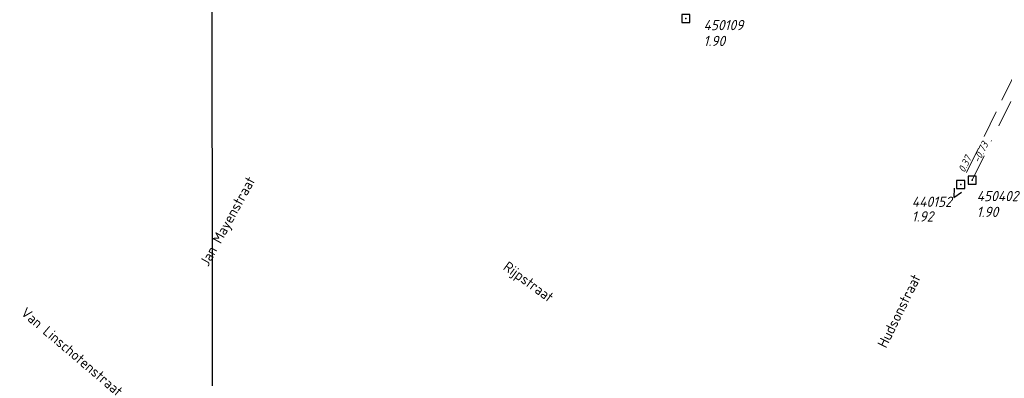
# Model space of a CAD drawing. Header units: metres. Extents: x 152202 to 157341, y 461610 to 468701.
# Tile 163 of 238: x 155717 to 155898, y 463933 to 463999. Entities that reach past the tile are written whole.
import ezdxf
from ezdxf.enums import TextEntityAlignment as Align

# ---------------------------------------------------------------- set-up
doc = ezdxf.new("R2010")
doc.units = ezdxf.units.M
doc.header["$PDMODE"] = 64
doc.header["$PDSIZE"] = 1.5
doc.linetypes.add('RI-HWA', pattern=[7.4, 5, -2.4])
doc.linetypes.add('RI-VWA', pattern=[11, 5, -3, 0, -3])
doc.layers.get('0').update_dxf_attribs({"linetype": 'CONTINUOUS'})
doc.layers.get('DEFPOINTS').update_dxf_attribs({"linetype": 'CONTINUOUS'})
for name, color, linetype, lineweight in [('B-OI-RI-HWA-BOB-T18', 150, 'CONTINUOUS', 18), ('B-OI-RI-HWA-PUTDEKSELHOOGTE-T25', 150, 'CONTINUOUS', 25), ('B-OI-RI-HWA-PUTNUMMER-T25', 150, 'CONTINUOUS', 25), ('B-OI-RI-HWA_RIOOLPUT-S', 150, 'CONTINUOUS', 25), ('B-OI-RI-HWA_TRANSPORTLEIDING-G', 150, 'RI-HWA', 18), ('B-OI-RI-STROOMRICHTING-S', 252, 'CONTINUOUS', 25), ('B-OI-RI-VWA-BOB-T18', 34, 'CONTINUOUS', 18), ('B-OI-RI-VWA_PUTDEKSELHOOGTE-T25', 34, 'CONTINUOUS', 25), ('B-OI-RI-VWA_PUTNUMMER-T25', 34, 'CONTINUOUS', 25), ('B-OI-RI-VWA_RIOOLPUT-S', 34, 'CONTINUOUS', 25), ('B-OI-RI-VWA_TRANSPORTLEIDING-G', 34, 'RI-VWA', 18), ('B-RO-OG-TOPOGRAFIE-T18', 2, 'CONTINUOUS', 18)]:
    doc.layers.add(name, color=color, linetype=linetype, lineweight=lineweight)
doc.styles.add('NLCS-ISO-M200-T18', font='NLCS-ISO.ttf', dxfattribs={"height": 360})
doc.styles.add('NLCS-ISO-M750-T18_CURSIEF', font='NLCS-ISO.ttf', dxfattribs={"oblique": 15, "height": 1.35})
doc.styles.add('NLCS-ISO-M750-T25_CURSIEF', font='NLCS-ISO.ttf', dxfattribs={"oblique": 15, "height": 1.875})

# ---------------------------------------------------------------- blocks, each defined once
blk = doc.blocks.new('ACMAP_ANN_TEMPLATE_hwa-nap-r')
at = {"style": 'NLCS-ISO-M750-T18_CURSIEF', "oblique": 15}
blk.add_attdef('hwa-nap-r', (-5.6, 0.2), '', height=1.35, dxfattribs=at)
blk = doc.blocks.new('ACMAP_ANN_TEMPLATE_vwa-nap-l')
at = {"style": 'NLCS-ISO-M750-T18_CURSIEF', "oblique": 15}
blk.add_attdef('vwa-nap-l', (3.3, 0.2), '', height=1.35, dxfattribs=at)
blk = doc.blocks.new('ACMAP_ANN_TEMPLATE_hwa-puth')
at = {"color": 0, "linetype": 'ByBlock', "style": 'NLCS-ISO-M750-T25_CURSIEF', "oblique": 15}
blk.add_attdef('hwa-puth', (-9, -6.8), '', height=1.88, dxfattribs=at)
blk = doc.blocks.new('ACMAP_ANN_TEMPLATE_hwa-putnr')
at = {"color": 0, "linetype": 'ByBlock', "style": 'NLCS-ISO-M750-T25_CURSIEF', "oblique": 15}
blk.add_attdef('hwa-putnr', (-9, -4.1), '', height=1.88, dxfattribs=at)
blk = doc.blocks.new('ACMAP_ANN_TEMPLATE_vwa-puth')
at = {"style": 'NLCS-ISO-M750-T25_CURSIEF', "oblique": 15}
blk.add_attdef('vwa-puth', (-3, 5), '', height=1.88, dxfattribs=at)
blk = doc.blocks.new('ACMAP_ANN_TEMPLATE_vwa-putnr')
at = {"style": 'NLCS-ISO-M750-T25_CURSIEF', "oblique": 15}
blk.add_attdef('vaw-putnr', (-3, 7.9), '', height=1.88, dxfattribs=at)

msp = doc.modelspace()

# ---------------------------------------------------------------- linework, layer by layer
at = {"layer": 'B-OI-RI-HWA_RIOOLPUT-S'}
for p in [(155839.09, 463999.4), (155889.6, 463968.9)]:
    msp.add_point(p, dxfattribs=at)
at = {"layer": 'B-OI-RI-HWA_TRANSPORTLEIDING-G'}
msp.add_line((155922.05, 464035.44), (155889.6, 463968.9), dxfattribs=at)
at = {"layer": 'B-OI-RI-STROOMRICHTING-S'}
msp.add_lwpolyline([(155888.37, 463968.24), (155888.34, 463966.49), (155889.75, 463967.51)], dxfattribs=at)
at = {"layer": 'B-OI-RI-VWA_RIOOLPUT-S'}
msp.add_point((155891.7, 463969.7), dxfattribs=at)
at = {"layer": 'B-OI-RI-VWA_TRANSPORTLEIDING-G'}
msp.add_line((155891.7, 463969.7), (155925, 464037.7), dxfattribs=at)
at = {"layer": 'DEFPOINTS', "flags": 128}
msp.add_lwpolyline([(156168.936, 464091.505), (156055.461, 464091.505), (155897.961, 464091.505), (155751.898, 464091.505), (155752.365, 463720.774), (155754.868, 463720.773), (156066.337, 463721.633), (156066.337, 463491.501), (156221.48, 463491.501), (156221.48, 463568.71), (156362.961, 463568.71), (156362.961, 463869.287), (156168.936, 463869.897)], close=True, dxfattribs=at)

# ---------------------------------------------------------------- block references
at = {"layer": 'B-OI-RI-HWA-BOB-T18'}
ref = msp.add_blockref('ACMAP_ANN_TEMPLATE_hwa-nap-r', (155892.921, 463975.94), dxfattribs=dict(at, rotation=64.00259217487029))
ref.add_attrib('hwa-nap-r', '0.37', (155890.287, 463970.994), dxfattribs={"layer": '0', "color": 0, "linetype": 'ByBlock', "height": 1.35, "rotation": 64.00259, "style": 'NLCS-ISO-M750-T18_CURSIEF', "oblique": 15})
at = {"layer": 'B-OI-RI-HWA-PUTDEKSELHOOGTE-T25'}
msp.add_blockref('ACMAP_ANN_TEMPLATE_hwa-puth', (155889.6, 463968.9), dxfattribs=at).add_auto_attribs({'hwa-puth': '1.92'})
at = {"layer": 'B-OI-RI-HWA-PUTNUMMER-T25'}
msp.add_blockref('ACMAP_ANN_TEMPLATE_hwa-putnr', (155889.6, 463968.9), dxfattribs=at).add_auto_attribs({'hwa-putnr': '440152'})
at = {"layer": 'B-OI-RI-VWA-BOB-T18'}
ref = msp.add_blockref('ACMAP_ANN_TEMPLATE_vwa-nap-l', (155891.7, 463969.7), dxfattribs=dict(at, rotation=63.90873655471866))
ref.add_attrib('vwa-nap-l', '-0.73', (155892.972, 463972.752), dxfattribs={"layer": '0', "color": 0, "linetype": 'ByBlock', "height": 1.35, "rotation": 63.90874, "style": 'NLCS-ISO-M750-T18_CURSIEF', "oblique": 15})
at = {"layer": 'B-OI-RI-VWA_PUTDEKSELHOOGTE-T25'}
ref = msp.add_blockref('ACMAP_ANN_TEMPLATE_vwa-puth', (155845.342, 463989.346), dxfattribs=at)
ref.add_attrib('vwa-puth', '1.90', (155842.342, 463994.346), dxfattribs={"layer": '0', "color": 0, "linetype": 'ByBlock', "height": 1.875, "style": 'NLCS-ISO-M750-T25_CURSIEF', "oblique": 15})
ref = msp.add_blockref('ACMAP_ANN_TEMPLATE_vwa-puth', (155895.529, 463957.942), dxfattribs=at)
ref.add_attrib('vwa-puth', '1.90', (155892.529, 463962.942), dxfattribs={"layer": '0', "color": 0, "linetype": 'ByBlock', "height": 1.875, "style": 'NLCS-ISO-M750-T25_CURSIEF', "oblique": 15})
at = {"layer": 'B-OI-RI-VWA_PUTNUMMER-T25'}
ref = msp.add_blockref('ACMAP_ANN_TEMPLATE_vwa-putnr', (155845.342, 463989.346), dxfattribs=at)
ref.add_attrib('vaw-putnr', '450109', (155842.342, 463997.246), dxfattribs={"layer": '0', "color": 0, "linetype": 'ByBlock', "height": 1.875, "style": 'NLCS-ISO-M750-T25_CURSIEF', "oblique": 15})
ref = msp.add_blockref('ACMAP_ANN_TEMPLATE_vwa-putnr', (155895.529, 463957.942), dxfattribs=at)
ref.add_attrib('vaw-putnr', '450402', (155892.529, 463965.842), dxfattribs={"layer": '0', "color": 0, "linetype": 'ByBlock', "height": 1.875, "style": 'NLCS-ISO-M750-T25_CURSIEF', "oblique": 15})

# ---------------------------------------------------------------- texts
at = {"layer": 'B-RO-OG-TOPOGRAFIE-T18', "style": 'NLCS-ISO-M200-T18'}
for s, rotation, p in [('Jan Mayenstraat', 61.3, (155755.112, 463962.012)), ('Rijpstraat', 323.8, (155810.037, 463950.818)), ('Hudsonstraat', 63.9, (155878.266, 463945.688)), ('Van Linschotenstraat', 319.6, (155726.3, 463938.184))]:
    msp.add_text(s, height=1.875, rotation=rotation, dxfattribs=at).set_placement(p, align=Align.MIDDLE)

doc.saveas('drawing.dxf')
